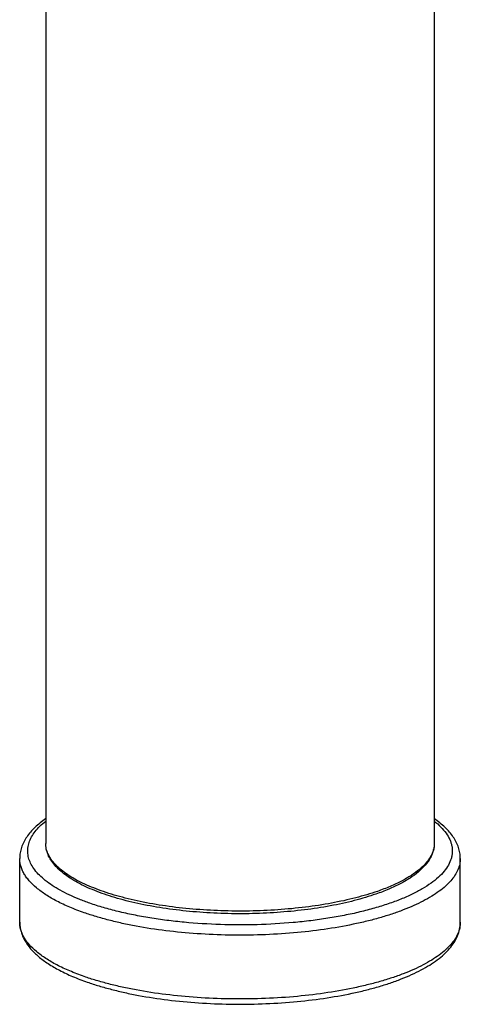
# Model space of a CAD drawing. Header units: millimetres. Extents: x 276 to 822, y 145 to 693.
# Tile 1 of 10: x 427 to 482, y 145 to 268. Entities that reach past the tile are written whole.
import ezdxf

# ---------------------------------------------------------------- set-up
doc = ezdxf.new("R2010")
doc.units = ezdxf.units.MM
doc.header["$LTSCALE"] = 65.395
doc.layers.get('0').update_dxf_attribs({"linetype": 'CONTINUOUS'})

msp = doc.modelspace()

# ---------------------------------------------------------------- linework, layer by layer
at = {"color": 7, "linetype": 'CONTINUOUS'}
for p, q in [((479.1, 365.46), (479.1, 165.35)), ((430.6, 295.73), (430.6, 165.35)), ((427.35, 155.51), (427.35, 163.48)), ((482.35, 155.51), (482.35, 163.48))]:
    msp.add_line(p, q, dxfattribs=at)
for points, knots in [([(430.6, 168.45), (430.35, 168.28), (429.89, 167.93), (429.25, 167.37), (428.69, 166.79), (428.22, 166.17), (427.84, 165.53), (427.56, 164.87), (427.39, 164.18), (427.35, 163.71), (427.35, 163.48)], [0, 0, 0, 0, 0.144796, 0.281896, 0.412108, 0.536461, 0.656165, 0.772511, 0.886751, 1, 1, 1, 1]), ([(482.35, 163.48), (482.35, 163.71), (482.31, 164.18), (482.14, 164.87), (481.86, 165.53), (481.48, 166.17), (481.01, 166.79), (480.45, 167.37), (479.81, 167.93), (479.34, 168.28), (479.1, 168.45)], [0, 0, 0, 0, 0.113248, 0.227488, 0.343834, 0.463538, 0.587891, 0.718103, 0.855204, 1, 1, 1, 1]), ([(471.81, 159.03), (471.38, 158.88), (470.49, 158.59), (468.6, 158.06), (466.06, 157.51), (462.85, 157.02), (459.46, 156.7), (455.97, 156.55), (452.46, 156.58), (449, 156.8), (445.67, 157.18), (443.01, 157.64), (441, 158.1), (439.59, 158.48), (438.27, 158.89), (437.03, 159.33), (435.88, 159.81), (434.84, 160.31), (433.89, 160.85), (433.06, 161.41), (432.33, 162), (431.72, 162.62), (431.23, 163.26), (430.87, 163.94), (430.65, 164.64), (430.6, 165.12), (430.6, 165.35)], [0, 0, 0, 0, 0.030687, 0.06293, 0.131597, 0.204912, 0.281586, 0.360213, 0.439317, 0.517408, 0.59303, 0.664812, 0.698876, 0.731535, 0.762668, 0.792174, 0.819975, 0.846019, 0.870289, 0.892811, 0.913659, 0.932974, 0.950963, 0.967905, 0.984132, 1, 1, 1, 1]), ([(479.1, 165.35), (479.1, 165.19), (479.08, 164.88), (478.98, 164.4), (478.81, 163.94), (478.51, 163.33), (477.96, 162.58), (477.11, 161.76), (476.06, 160.99), (474.81, 160.27), (473.38, 159.61), (472.35, 159.21), (471.81, 159.03)], [0, 0, 0, 0, 0.046397, 0.093263, 0.141069, 0.190281, 0.294545, 0.409231, 0.536386, 0.67711, 0.831733, 1, 1, 1, 1]), ([(427.35, 155.51), (427.35, 155.32), (427.38, 154.92), (427.5, 154.34), (427.7, 153.78), (428.06, 153.03), (428.71, 152.15), (429.7, 151.18), (430.93, 150.29), (432.36, 149.46), (433.99, 148.7), (435.17, 148.25), (435.78, 148.03)], [0, 0, 0, 0, 0.049102, 0.098504, 0.148532, 0.199555, 0.306026, 0.421077, 0.546999, 0.685181, 0.836201, 1, 1, 1, 1]), ([(435.78, 148.03), (436.27, 147.86), (437.28, 147.54), (438.84, 147.11), (440.49, 146.71), (442.82, 146.24), (445.89, 145.77), (449.71, 145.41), (453.63, 145.25), (457.58, 145.29), (461.47, 145.53), (465.22, 145.96), (468.22, 146.49), (470.48, 147.01), (472.06, 147.43), (473.56, 147.9), (474.96, 148.41), (476.25, 148.95), (477.44, 149.53), (478.51, 150.14), (479.47, 150.79), (480.31, 151.47), (481.01, 152.2), (481.59, 152.97), (482.02, 153.78), (482.29, 154.63), (482.35, 155.22), (482.35, 155.51)], [0, 0, 0, 0, 0.030587, 0.062683, 0.096181, 0.130957, 0.203763, 0.279856, 0.357855, 0.436307, 0.513745, 0.588736, 0.659939, 0.693748, 0.726181, 0.757129, 0.7865, 0.81423, 0.840283, 0.864664, 0.887423, 0.908667, 0.928566, 0.947358, 0.96533, 0.982785, 1, 1, 1, 1])]:
    msp.add_open_spline(points, degree=3, knots=knots, dxfattribs=at)
at = {"color": 9, "linetype": 'CONTINUOUS'}
for points, knots in [([(436.11, 157.88), (435.66, 158.04), (434.78, 158.37), (433.54, 158.91), (432.42, 159.48), (431.43, 160.08), (430.56, 160.7), (429.83, 161.34), (429.24, 162.01), (428.79, 162.69), (428.49, 163.38), (428.34, 164.08), (428.35, 164.79), (428.51, 165.49), (428.82, 166.19), (429.27, 166.87), (429.87, 167.53), (430.34, 167.94), (430.6, 168.14)], [0, 0, 0, 0, 0.094958, 0.183866, 0.26651, 0.342781, 0.412702, 0.476468, 0.534494, 0.587482, 0.636478, 0.682897, 0.728457, 0.774991, 0.824201, 0.877481, 0.935854, 1, 1, 1, 1]), ([(479.1, 168.14), (479.39, 167.91), (479.92, 167.44), (480.58, 166.67), (480.98, 166), (481.19, 165.45), (481.29, 165.05), (481.35, 164.65), (481.35, 164.25), (481.31, 163.85), (481.18, 163.3), (480.88, 162.62), (480.33, 161.84), (479.6, 161.08), (478.68, 160.35), (477.58, 159.65), (476.32, 158.98), (474.9, 158.36), (473.33, 157.78), (471.62, 157.25), (469.79, 156.77), (467.84, 156.35), (465.8, 155.99), (463.68, 155.69), (460.73, 155.38), (456.97, 155.16), (452.42, 155.17), (448.66, 155.41), (445.72, 155.73), (443.61, 156.04), (441.58, 156.41), (439.65, 156.83), (437.83, 157.32), (436.67, 157.69), (436.11, 157.88)], [0, 0, 0, 0, 0.020998, 0.039833, 0.056837, 0.064817, 0.072547, 0.08012, 0.087633, 0.095189, 0.102886, 0.119044, 0.136757, 0.156459, 0.178417, 0.202766, 0.229543, 0.258713, 0.290184, 0.323822, 0.359458, 0.396894, 0.435909, 0.476266, 0.517708, 0.602766, 0.688877, 0.773779, 0.815086, 0.855272, 0.894083, 0.931282, 0.966653, 1, 1, 1, 1]), ([(472, 159.37), (471.56, 159.22), (470.67, 158.94), (468.77, 158.41), (466.22, 157.85), (462.97, 157.36), (459.55, 157.03), (456.03, 156.88), (452.49, 156.91), (448.99, 157.12), (445.62, 157.5), (442.93, 157.97), (440.9, 158.43), (439.49, 158.8), (438.15, 159.21), (436.9, 159.66), (435.75, 160.13), (434.71, 160.63), (433.77, 161.16), (432.94, 161.71), (432.23, 162.28), (431.65, 162.87), (431.18, 163.47), (430.85, 164.09), (430.64, 164.72), (430.6, 165.14), (430.6, 165.35)], [0, 0, 0, 0, 0.030826, 0.063272, 0.132489, 0.206497, 0.28396, 0.363435, 0.443417, 0.522386, 0.598853, 0.671405, 0.70581, 0.738768, 0.770147, 0.799832, 0.827728, 0.853761, 0.877886, 0.900095, 0.920422, 0.93896, 0.955875, 0.971426, 0.985979, 1, 1, 1, 1]), ([(479.1, 165.35), (479.1, 165.21), (479.08, 164.93), (478.99, 164.52), (478.84, 164.1), (478.64, 163.69), (478.37, 163.29), (477.93, 162.73), (477.23, 162.07), (476.21, 161.32), (474.98, 160.61), (473.56, 159.95), (472.54, 159.56), (472, 159.37)], [0, 0, 0, 0, 0.042421, 0.085571, 0.130134, 0.176722, 0.225851, 0.27794, 0.392135, 0.521092, 0.66549, 0.825303, 1, 1, 1, 1]), ([(435.4, 156.7), (434.79, 156.91), (433.63, 157.35), (432.02, 158.1), (430.63, 158.9), (429.47, 159.75), (428.67, 160.51), (428.17, 161.13), (427.87, 161.59), (427.64, 162.06), (427.47, 162.53), (427.37, 163), (427.35, 163.32), (427.35, 163.48)], [0, 0, 0, 0, 0.174697, 0.33451, 0.478908, 0.607865, 0.72206, 0.774149, 0.823278, 0.869866, 0.914429, 0.957579, 1, 1, 1, 1]), ([(482.35, 163.48), (482.35, 163.24), (482.3, 162.76), (482.07, 162.05), (481.69, 161.35), (481.16, 160.66), (480.5, 159.99), (479.69, 159.35), (478.76, 158.72), (477.69, 158.12), (476.51, 157.56), (475.2, 157.02), (473.79, 156.52), (472.27, 156.05), (470.66, 155.62), (468.36, 155.1), (465.31, 154.58), (461.49, 154.14), (457.53, 153.9), (453.51, 153.87), (449.52, 154.04), (445.64, 154.41), (442.52, 154.88), (440.16, 155.36), (438.49, 155.76), (436.91, 156.2), (435.89, 156.53), (435.4, 156.7)], [0, 0, 0, 0, 0.014021, 0.028574, 0.044125, 0.061039, 0.079577, 0.099904, 0.122112, 0.146238, 0.17227, 0.200166, 0.229851, 0.261229, 0.294187, 0.328591, 0.401143, 0.477609, 0.556578, 0.636559, 0.716033, 0.793495, 0.867502, 0.902791, 0.936729, 0.969174, 1, 1, 1, 1]), ([(435.4, 148.73), (434.79, 148.95), (433.63, 149.39), (432.02, 150.14), (430.63, 150.94), (429.47, 151.78), (428.67, 152.54), (428.17, 153.17), (427.87, 153.63), (427.64, 154.09), (427.47, 154.56), (427.37, 155.04), (427.35, 155.35), (427.35, 155.51)], [0, 0, 0, 0, 0.174697, 0.33451, 0.478908, 0.607865, 0.72206, 0.774149, 0.823278, 0.869866, 0.914429, 0.957579, 1, 1, 1, 1]), ([(482.35, 155.51), (482.35, 155.27), (482.3, 154.79), (482.07, 154.08), (481.69, 153.38), (481.16, 152.69), (480.5, 152.03), (479.69, 151.38), (478.76, 150.76), (477.69, 150.16), (476.51, 149.59), (475.2, 149.05), (473.79, 148.55), (472.27, 148.08), (470.66, 147.66), (468.36, 147.14), (465.31, 146.61), (461.49, 146.17), (457.53, 145.94), (453.51, 145.9), (449.52, 146.07), (445.64, 146.44), (442.52, 146.92), (440.16, 147.4), (438.49, 147.79), (436.91, 148.23), (435.89, 148.56), (435.4, 148.73)], [0, 0, 0, 0, 0.014021, 0.028574, 0.044125, 0.061039, 0.079577, 0.099904, 0.122112, 0.146238, 0.17227, 0.200166, 0.229851, 0.261229, 0.294187, 0.328591, 0.401143, 0.477609, 0.556578, 0.636559, 0.716033, 0.793495, 0.867502, 0.902791, 0.936729, 0.969174, 1, 1, 1, 1])]:
    msp.add_open_spline(points, degree=3, knots=knots, dxfattribs=at)

doc.saveas('drawing.dxf')
